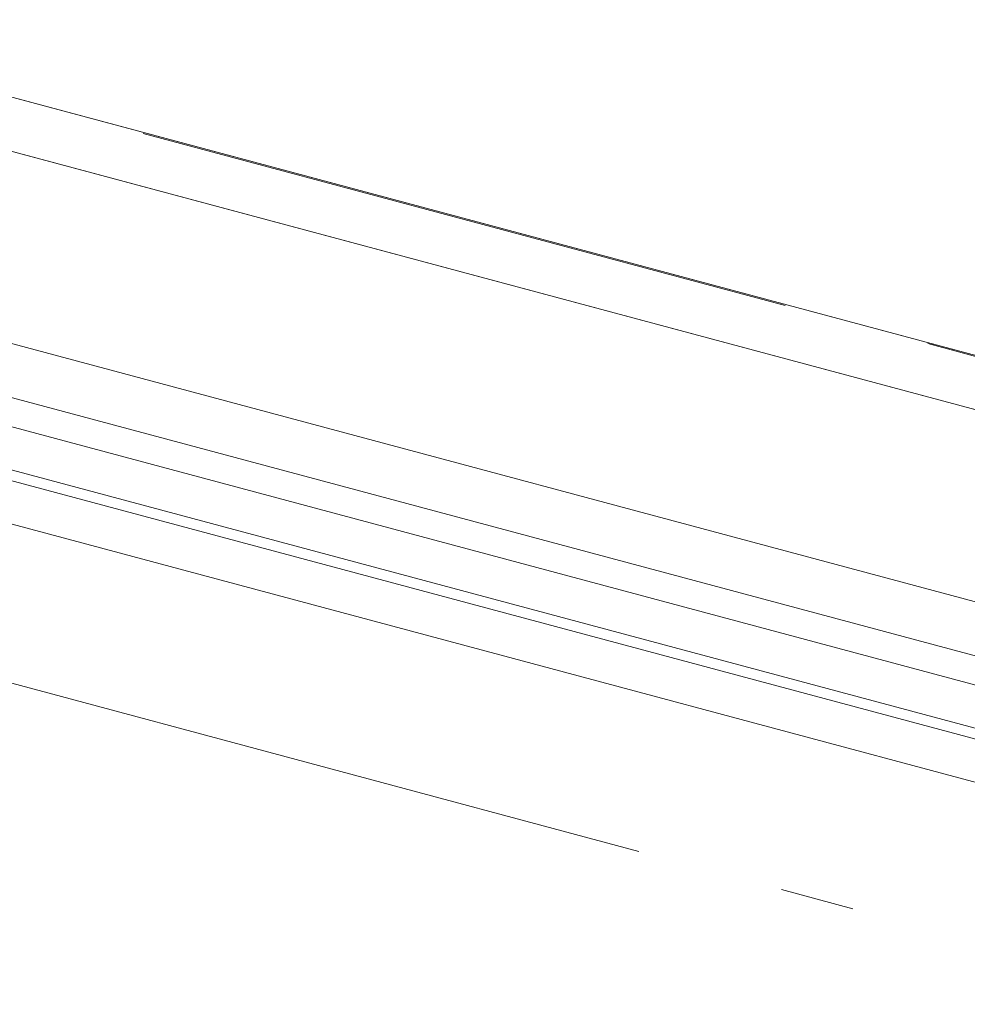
# Model space of a CAD drawing. Header units: millimetres. Extents: x -7616 to 74263, y -34032 to 21987.
# Tile 39 of 60: x 48589 to 49042, y -24632 to -24162. Entities that reach past the tile are written whole.
import ezdxf

# ---------------------------------------------------------------- set-up
doc = ezdxf.new("R2010")
doc.units = ezdxf.units.MM
doc.header["$LTSCALE"] = 508
doc.linetypes.add('Dash Style-6', pattern=[1.04164, 0.625, -0.20828, 0.06943, -0.13893])
doc.layers.add('(00) tekening-stramien-algemeen', color=7, linetype='Dash Style-6', lineweight=0)
doc.layers.add('None', color=7, linetype='Continuous', lineweight=0)

# ---------------------------------------------------------------- blocks, each defined once
blk = doc.blocks.new('Group-58-1')
at = {"layer": 'None', "color": 17, "lineweight": 0, "transparency": 33554687, "flags": 128}
for points in [[(12.01, 255), (3297.99, 255), (3297.99, 83), (12.01, 83)], [(12.01, 235), (3297.99, 235), (3297.99, 196.65), (12.01, 196.65)], [(17.01, 83), (3292.99, 83), (3292.99, -215.53), (17.01, -215.53)]]:
    blk.add_lwpolyline(points, close=True, dxfattribs=at)
blk = doc.blocks.new('bu-b-02 verdieping uitvoering')
at = {"layer": 'None', "color": 17, "transparency": 33554687}
blk.add_blockref('Group-58-1', (0, 0), dxfattribs=at)
blk = doc.blocks.new('blok b-v2-gevel_constructie')
at = {"layer": 'None', "color": 17, "transparency": 33554687, "rotation": 180}
blk.add_blockref('bu-b-02 verdieping uitvoering', (6929.99, 328.47), dxfattribs=at)
blk = doc.blocks.new('blok B 02 (2D)')
at = {"layer": 'None', "color": 17, "transparency": 33554687}
blk.add_blockref('blok b-v2-gevel_constructie', (47480.01, -0.02), dxfattribs=at)
blk = doc.blocks.new('Group-91-1')
at = {"layer": '(00) tekening-stramien-algemeen', "color": 2, "lineweight": 0, "transparency": 33554687}
for p, q in [((71038.03, -10800), (-1886.06, -10800)), ((71038.03, -11070), (-1886.06, -11070))]:
    blk.add_line(p, q, dxfattribs=at)
blk = doc.blocks.new('Stramien blok B')
at = {"layer": 'None', "color": 17, "transparency": 33554687}
blk.add_blockref('Group-91-1', (0, 0), dxfattribs=at)

msp = doc.modelspace()

# ---------------------------------------------------------------- block references
at = {"layer": 'None', "color": 17, "transparency": 33554687}
for name, p, rotation in [('Stramien blok B', (0, 0), 344.9999645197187), ('blok B 02 (2D)', (-3125.94, -10622.93), 344.9999999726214), ('blok b-v2-gevel_constructie', (42742.75, -22887.56), 344.9999673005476)]:
    msp.add_blockref(name, p, dxfattribs=dict(at, rotation=rotation))

doc.saveas('drawing.dxf')
